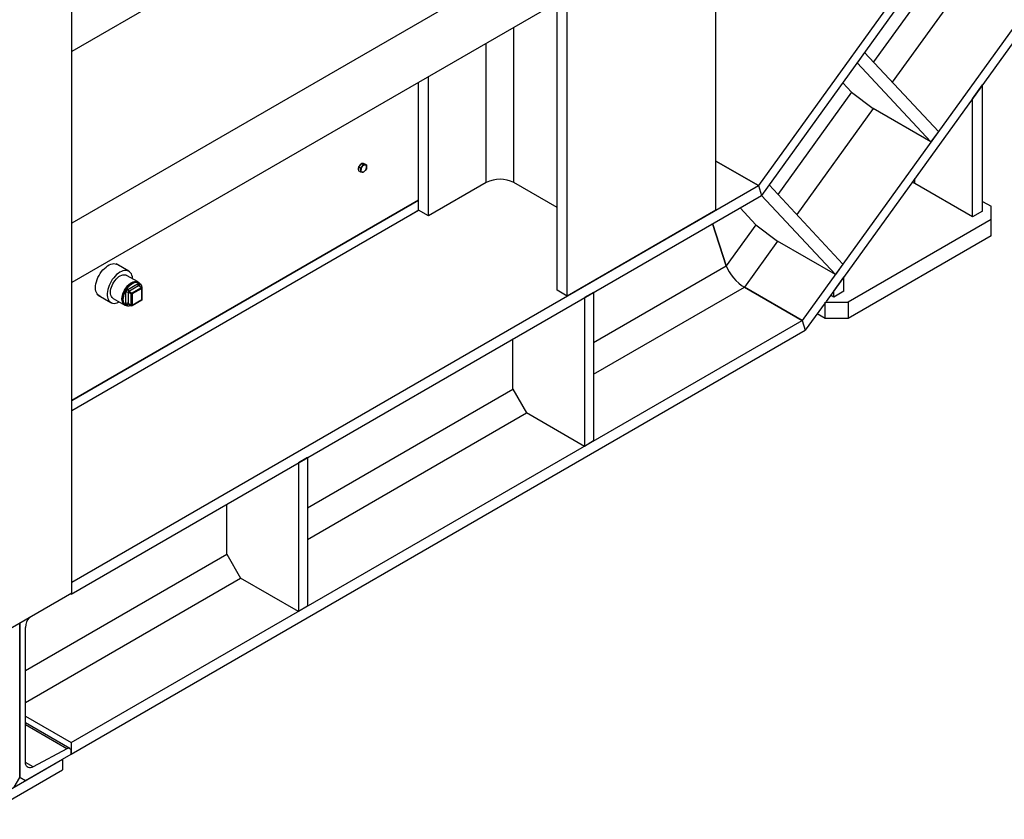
# Model space of a CAD drawing. Header units: millimetres. Extents: x 0 to 25230, y 0 to 17820.
# Tile 199 of 214: x 20864 to 22081, y 7170 to 8158. Entities that reach past the tile are written whole.
import ezdxf

# ---------------------------------------------------------------- set-up
doc = ezdxf.new("R2010")
doc.units = ezdxf.units.MM
doc.linetypes.add('SLD-Sólida', pattern=[0])
doc.layers.add('REFERÊNCIAS', color=9, linetype='SLD-Sólida')

msp = doc.modelspace()

# ---------------------------------------------------------------- linework, layer by layer
at = {"layer": 'REFERÊNCIAS', "linetype": 'SLD-Sólida', "lineweight": 25, "ltscale": 30}
for p, q in [((20928, 7450), (20928, 10534.8)), ((22714.4, 8993.2), (21860.6, 7809.8)), ((22692.8, 8980.7), (21831, 7786.4)), ((22152.8, 8429.8), (21919.2, 8106)), ((22179.5, 8409.5), (21942.5, 8081.1)), ((21540.6, 7816.7), (21540.6, 8396.5)), ((21356.7, 8366.5), (20928, 8119)), ((21540.6, 8260.4), (20928, 7906.8)), ((21724.4, 7922.8), (21724.4, 8222.9)), ((21540.6, 8186.9), (20928, 7833.3)), ((21528.2, 7823.9), (21528.2, 8179.8)), ((21932.9, 8169.2), (21777, 7953.2)), ((21944.6, 8168.1), (21780.9, 7941.1)), ((21474.5, 7956.9), (21474.5, 8148.7)), ((21440.5, 7956.9), (21440.5, 8129.1)), ((21908.3, 8117.7), (21899, 8104.9)), ((21908.3, 8117.7), (21999.6, 8019.9)), ((21899, 8104.9), (21990.3, 8007.1)), ((21369.1, 7915.7), (21369.1, 8087.9)), ((21356.7, 7922.8), (21356.7, 8080.8)), ((21892.2, 8068.5), (21881.3, 8080.3)), ((22041.6, 8060.3), (22054, 8077.5)), ((22053.8, 8077.6), (22054, 8077.5)), ((22054, 7921.5), (22054, 8077.5)), ((21892.2, 8068.5), (21801.1, 7942.3)), ((21892.2, 8068.5), (21918.9, 8048.3)), ((22041.6, 8060.3), (22041.4, 8060.4)), ((22041.6, 7914.4), (22041.6, 8060.3)), ((21918.9, 8048.3), (21824.3, 7917.3)), ((21990.3, 8007.1), (21918.9, 8048.3)), ((21999.6, 8019.9), (21990.3, 8007.1)), ((21282.5, 7974.5), (21282.5, 7974.5)), ((21284.4, 7978.4), (21282.6, 7976.2)), ((21285.3, 7974.6), (21282.6, 7976.2)), ((21282.6, 7976.2), (21282.6, 7973.8)), ((21286.2, 7980.6), (21284.4, 7978.4)), ((21285.3, 7974.6), (21287.2, 7976.7)), ((21285.4, 7972.2), (21285.3, 7974.6)), ((21285.5, 7979.7), (21285.5, 7979.7)), ((21288.8, 7979), (21286.2, 7980.6)), ((21287.9, 7980.4), (21286.2, 7980.6)), ((21287.2, 7976.7), (21288.8, 7979)), ((21289.7, 7980.2), (21287.9, 7980.4)), ((21288.8, 7979), (21290.7, 7978.8)), ((21292.3, 7978.7), (21289.7, 7980.2)), ((21290.7, 7978.8), (21292.3, 7978.7)), ((21292.3, 7978.7), (21292.5, 7976.3)), ((21724.4, 7983.5), (21777, 7953.2)), ((21777, 7953.2), (21724.4, 7983.5)), ((21282.6, 7973.8), (21282.6, 7971.4)), ((21285.3, 7969.9), (21282.6, 7971.4)), ((21287.2, 7969.7), (21285.3, 7969.9)), ((21288.8, 7969.6), (21287.2, 7969.7)), ((21290.7, 7971.7), (21288.8, 7969.6)), ((21292.3, 7974), (21290.7, 7971.7)), ((20928, 7463.1), (21777, 7953.2)), ((21440.5, 7956.9), (21369.1, 7915.7)), ((21528.2, 7925.9), (21474.5, 7956.9)), ((21777, 7953.2), (21780.9, 7941.1)), ((21777, 7953.2), (21780.9, 7941.1)), ((21790.1, 7954), (21780.9, 7941.1)), ((21790.1, 7954), (21881.4, 7856.2)), ((21970.2, 7955.6), (21970.2, 7961.8)), ((22041.6, 7914.4), (21970.2, 7955.6)), ((20927.3, 7448.4), (21780.9, 7941.1)), ((21780.9, 7941.1), (21872.1, 7843.3)), ((21356.7, 7935.1), (20928, 7687.6)), ((20928, 7687.6), (21356.7, 7935.1)), ((21774, 7904.8), (21754.4, 7925.8)), ((22054, 7933.7), (22064.6, 7927.6)), ((22064.6, 7911.3), (22064.6, 7927.6)), ((20928, 7675.3), (21356.7, 7922.8)), ((20928, 7675.3), (21356.7, 7922.8)), ((21343.7, 7915.3), (21344.1, 7915)), ((21357.2, 7922.6), (21344.1, 7915)), ((21369.1, 7915.7), (21356.7, 7922.8)), ((21724.4, 7922.8), (21540.6, 7816.7)), ((22054, 7921.5), (22041.6, 7914.4)), ((21737.3, 7853.9), (21720.3, 7906.2)), ((21720.3, 7906.2), (21737.3, 7853.9)), ((21774, 7904.8), (21737.3, 7853.9)), ((21774, 7904.8), (21800.7, 7884.5)), ((22064.6, 7911.3), (21887.8, 7809.2)), ((22064.6, 7890.9), (22064.6, 7911.3)), ((22064.6, 7890.9), (21887.8, 7788.8)), ((21800.7, 7884.5), (21759.6, 7827.6)), ((21872.1, 7843.3), (21800.7, 7884.5)), ((20998.7, 7847.2), (20982.7, 7856.4)), ((21573.1, 7759.1), (21737.3, 7853.9)), ((21881.4, 7856.2), (21872.1, 7843.3)), ((21009.9, 7834.1), (20995.8, 7842.2)), ((20997.1, 7824.9), (21009.1, 7831.8)), ((21010.5, 7829.4), (20998.5, 7822.4)), ((21014.1, 7827.3), (21010.5, 7829.4)), ((21011.2, 7832.9), (21010.8, 7833.1)), ((21014.6, 7827.4), (21011, 7829.4)), ((21011.2, 7830.6), (21011.2, 7829.3)), ((21011.6, 7832.6), (21011.4, 7832.9)), ((21870.1, 7822.7), (21882.5, 7839.8)), ((21882.3, 7840), (21882.5, 7839.8)), ((21882.5, 7822.5), (21882.5, 7839.8)), ((20960.5, 7817.9), (20976.4, 7808.7)), ((20995, 7807.3), (20995, 7821.2)), ((21001.3, 7819.2), (20997.8, 7821.2)), ((20997.8, 7821.2), (20997.8, 7807.3)), ((21002, 7820.4), (20998.5, 7822.4)), ((21001.3, 7805.3), (21001.3, 7819.2)), ((21002, 7820.4), (21014.1, 7827.3)), ((21014.8, 7826.1), (21002.8, 7819.2)), ((21002.8, 7819.2), (21002.8, 7805.3)), ((21014.8, 7812.2), (21014.8, 7826.1)), ((21015.1, 7812.6), (21015.1, 7826.5)), ((21540.6, 7816.7), (21528.2, 7823.9)), ((21573.1, 7821.2), (21561.8, 7814.7)), ((21573.1, 7719.9), (21759.6, 7827.6)), ((21573.1, 7821.2), (21573.1, 7637.5)), ((21831, 7786.4), (21759.6, 7827.6)), ((21759.6, 7827.6), (21831, 7786.4)), ((21870.1, 7815.4), (21866.2, 7817.6)), ((21869.9, 7822.8), (21870.1, 7822.7)), ((21870.1, 7815.4), (21870.1, 7822.7)), ((21882.5, 7822.5), (21870.1, 7815.4)), ((20979.3, 7813.7), (20993.4, 7805.5)), ((20994.7, 7805.2), (20995.1, 7805)), ((20995.2, 7804.9), (20995.6, 7804.8)), ((20998.2, 7806.8), (20997.1, 7806.1)), ((21001.3, 7805.3), (20997.8, 7807.3)), ((20998, 7806.9), (21001.5, 7804.8)), ((21002.5, 7804.8), (21014.6, 7811.8)), ((21002.8, 7805.3), (21014.8, 7812.2)), ((21561.8, 7814.7), (21561.8, 7630.9)), ((21859.5, 7808.4), (21834.9, 7774.3)), ((21859.5, 7809.2), (21887.8, 7809.2)), ((21859.5, 7788.8), (21859.5, 7809.2)), ((21887.8, 7809.2), (21887.8, 7788.8)), ((21859.5, 7788.8), (21849.6, 7794.6)), ((20927.3, 7264.7), (21831, 7786.4)), ((21831, 7786.4), (21834.9, 7774.3)), ((21831, 7786.4), (21834.9, 7774.3)), ((21887.8, 7788.8), (21859.5, 7788.8)), ((20927.3, 7250.4), (21834.9, 7774.3)), ((21070.5, 7757), (20990.6, 7710.9)), ((21070, 7757.3), (21070.5, 7757)), ((21473.4, 7701.6), (21473.4, 7763.6)), ((20990.1, 7711.2), (20990.6, 7710.9)), ((21219.6, 7555), (21473.4, 7701.6)), ((21473.4, 7701.6), (21490.4, 7672.2)), ((21219.6, 7515.8), (21490.4, 7672.2)), ((21561.8, 7630.9), (21490.4, 7672.2)), ((21573.1, 7637.5), (21561.8, 7630.9)), ((21219.6, 7617.1), (21208.2, 7610.6)), ((21208.2, 7610.6), (21208.2, 7426.8)), ((21219.6, 7617.1), (21219.6, 7433.4)), ((21119.9, 7497.5), (21119.9, 7559.5)), ((20870.7, 7353.7), (21119.9, 7497.5)), ((21119.9, 7497.5), (21136.8, 7468.1)), ((20870.7, 7314.5), (21136.8, 7468.1)), ((21208.2, 7426.8), (21136.8, 7468.1)), ((20821.9, 7388.8), (20928, 7450)), ((20927.3, 7448.4), (20926.2, 7449)), ((20927.3, 7449.6), (20927.3, 7448.4)), ((21219.6, 7433.4), (21208.2, 7426.8)), ((20863.7, 7221.8), (20863.7, 7412.9)), ((20863.7, 7412.9), (20863.7, 7221.8)), ((20870.7, 7240.6), (20870.7, 7407.2)), ((20870.7, 7297.3), (20927.3, 7264.7)), ((20925.7, 7257.4), (20870.7, 7289.1)), ((20921.8, 7257.1), (20870.7, 7286.6)), ((20921.8, 7257.1), (20880.3, 7234.7)), ((20927.3, 7264.7), (20927.3, 7250.4)), ((20810.6, 7183), (20916.7, 7244.2)), ((20870.7, 7217.7), (20927.3, 7250.4)), ((20916.7, 7244.2), (20916.7, 7231.2)), ((20927.3, 7250.4), (20927.3, 7253.7)), ((20880.3, 7234.7), (20870.7, 7240.2)), ((20810.6, 7170), (20916.7, 7231.2)), ((20856.6, 7209.6), (20863.7, 7221.8)), ((20863.7, 7221.8), (20870.7, 7217.7)), ((20870.7, 7217.7), (20863.7, 7221.8))]:
    msp.add_line(p, q, dxfattribs=at)
at = {"layer": 'REFERÊNCIAS', "linetype": 'SLD-Sólida', "lineweight": 25, "ltscale": 30, "flags": 128}
for points in [[(21282.6, 7975.4), (21282.6, 7975), (21282.4, 7973.8)], [(21282.5, 7973.9), (21282.6, 7975.1), (21282.6, 7975.1)], [(21287.2, 7980.5), (21288.1, 7980.4), (21288.3, 7980.4)], [(21282.4, 7973.8), (21282.6, 7972.8), (21282.6, 7972.5)], [(21282.6, 7972.8), (21282.6, 7972.9), (21282.5, 7973.9)], [(21970.2, 7955.6), (21967.8, 7956.8), (21966.9, 7957.2)], [(20963.8, 7816), (20963.1, 7816.2), (20961.7, 7816.9), (20960.4, 7818), (20959.3, 7819.3), (20958.5, 7820.9), (20957.9, 7822.7), (20957.5, 7824.8), (20957.4, 7827), (20957.5, 7829.4), (20957.9, 7831.9), (20958.5, 7834.4), (20959.3, 7837), (20960.4, 7839.6), (20961.7, 7842.1), (20963.1, 7844.5), (20964.7, 7846.8), (20966.5, 7848.9), (20968.4, 7850.8), (20970.3, 7852.5), (20972.3, 7854), (20974.3, 7855.1), (20976.3, 7856), (20978.2, 7856.5), (20980, 7856.7), (20981.8, 7856.6), (20983.4, 7856.2), (20984.9, 7855.5), (20986.1, 7854.5)], [(20981.5, 7841.3), (20979.8, 7839.3), (20978.1, 7837), (20976.6, 7834.7), (20975.3, 7832.2), (20974.1, 7829.7), (20973.2, 7827.2), (20972.5, 7824.6), (20972.1, 7822.1), (20971.8, 7819.8), (20971.9, 7817.5), (20972.1, 7815.4), (20972.7, 7813.5), (20973.4, 7811.8), (20974.4, 7810.4), (20975.6, 7809.3), (20977, 7808.4), (20978.5, 7807.9), (20980.2, 7807.6), (20982, 7807.7), (20983.9, 7808.2), (20985.8, 7808.9), (20986.8, 7809.4)], [(20975.9, 7821.2), (20976, 7823.3), (20976.4, 7825.4), (20977, 7827.6), (20977.8, 7829.8), (20978.9, 7831.9), (20980.1, 7834), (20981.5, 7835.9), (20983, 7837.7), (20984.6, 7839.3), (20986.3, 7840.6), (20988, 7841.7), (20989.7, 7842.4), (20991.3, 7842.9), (20992.9, 7843), (20994.3, 7842.8), (20995.7, 7842.3), (20995.8, 7842.2)], [(21003.3, 7837.9), (21003.2, 7838.4), (21003, 7840.5), (21002.4, 7842.4), (21001.7, 7844.1), (21000.7, 7845.5), (20999.5, 7846.7), (20998.2, 7847.5), (20996.6, 7848), (20994.9, 7848.3), (20993.1, 7848.2), (20991.2, 7847.7), (20989.3, 7847), (20987.3, 7846), (20985.4, 7844.7), (20983.4, 7843.1), (20981.5, 7841.3)], [(20990, 7813.1), (20990.2, 7815.1), (20990.5, 7817.2), (20991.1, 7819.4), (20992, 7821.6), (20993, 7823.8), (20994.2, 7825.8), (20995.6, 7827.8), (20997.1, 7829.6), (20998.7, 7831.1), (21000.4, 7832.4), (21002.1, 7833.5), (21003.8, 7834.3), (21005.5, 7834.7), (21007, 7834.9), (21008.5, 7834.7), (21009.8, 7834.2), (21010.9, 7833.4), (21011.4, 7832.9)], [(20991.4, 7812.6), (20991.5, 7814.6), (20991.9, 7816.8), (20992.5, 7819), (20993.4, 7821.2), (20994.4, 7823.3), (20995.7, 7825.4), (20997.1, 7827.3), (20998.6, 7829), (21000.2, 7830.5), (21001.9, 7831.8), (21003.6, 7832.8), (21005.3, 7833.5), (21006.9, 7833.8), (21008.4, 7833.8), (21009.9, 7833.6), (21010.8, 7833.1)], [(20991.7, 7812.4), (20991.9, 7814.4), (20992.2, 7816.6), (20992.9, 7818.8), (20993.7, 7821), (20994.8, 7823.1), (20996, 7825.2), (20997.4, 7827.1), (20999, 7828.8), (21000.6, 7830.3), (21002.3, 7831.6), (21004, 7832.6), (21005.6, 7833.3), (21007.3, 7833.6), (21008.8, 7833.6), (21010.2, 7833.3), (21011.5, 7832.7), (21012.5, 7831.8), (21013.4, 7830.6), (21014, 7829.1), (21014.4, 7827.5)], [(20979.3, 7813.7), (20978.9, 7813.9), (20977.8, 7814.9), (20977, 7816.1), (20976.4, 7817.6), (20976, 7819.3), (20975.9, 7821.2)], [(20995.2, 7804.9), (20994.2, 7805.1), (20993, 7805.8), (20992, 7806.7), (20991.1, 7808), (20990.5, 7809.5), (20990.2, 7811.2), (20990, 7813.1)], [(20994.7, 7805.2), (20994.4, 7805.4), (20993.4, 7806.3), (20992.5, 7807.6), (20991.9, 7809), (20991.5, 7810.7), (20991.4, 7812.6)], [(21001.3, 7805), (21000.6, 7804.7), (20999, 7804.3), (20997.4, 7804.3), (20996, 7804.6), (20994.8, 7805.2), (20993.7, 7806.1), (20992.9, 7807.4), (20992.2, 7808.8), (20991.9, 7810.5), (20991.7, 7812.4)], [(20880.3, 7234.7), (20878.6, 7233.9), (20877, 7233.6), (20875.5, 7233.6), (20874.1, 7233.9), (20873, 7234.6), (20872, 7235.7), (20871.3, 7237.1), (20870.9, 7238.7), (20870.7, 7240.6)]]:
    msp.add_lwpolyline(points, dxfattribs=at)
at = {"layer": 'REFERÊNCIAS', "linetype": 'SLD-Sólida', "lineweight": 25, "ltscale": 900}
for centre, radius, start, end in [((21290.3, 7973.5), 7.92, 127.3543, 155.0566), ((21290.3, 7973.5), 7.81, 129.2273, 153.1835), ((21293.1, 7971.8), 7.67, 140.2279, 177.3607), ((21287.6, 7978.4), 2.15, 62.6857, 107.2382), ((21291, 7974.2), 4.56, 93.4295, 146.5651), ((21290.3, 7976.6), 2.2, 350.7481, 79.4532), ((21284.8, 7976.6), 7.67, 320.2279, 357.3607), ((21287.6, 7971.8), 2.2, 170.7481, 259.4532), ((21286.9, 7974.2), 4.56, 273.4295, 326.5651), ((21457.5, 7924.2), 36.9, 62.6097, 117.3903), ((21009.9, 7830.8), 1.31, 350.786, 129.2033), ((21012.2, 7832), 3.07, 182.6055, 237.3945), ((21010.8, 7829), 0.503, 65.6929, 125.6176), ((21011.7, 7829.7), 1.01, 114.4921, 172.9695), ((20999.6, 7821), 4.61, 122.6055, 177.3945), ((20996.4, 7818.5), 3.07, 62.6097, 117.3903), ((21000.2, 7825), 3.07, 182.6055, 237.3945), ((20999.3, 7821.2), 1.54, 122.6055, 177.3945), ((21002.9, 7819.1), 1.54, 122.6055, 177.3945), ((21002, 7820.5), 1.54, 242.6097, 297.3903), ((21001.2, 7819.1), 1.54, 2.6055, 57.3945), ((21014.4, 7826.9), 0.503, 65.6929, 125.6176), ((21013.2, 7826.1), 1.54, 2.6055, 57.3945), ((21014.1, 7826.5), 1, 0, 60.0027), ((21014.6, 7826.6), 0.503, 294.3747, 354.3052), ((20996.4, 7804.6), 3.07, 62.6097, 117.3903), ((20996.3, 7807.1), 1.31, 170.786, 309.2033), ((20998, 7806.2), 0.959, 124.0088, 187.2606), ((20998.3, 7807.3), 0.48, 172.7442, 235.9436), ((21002, 7806.7), 1.54, 242.6097, 297.3903), ((21001.8, 7805.2), 0.493, 173.7012, 234.9867), ((21002, 7805.7), 1, 240.0027, 299.9973), ((21002.3, 7805.2), 0.493, 305.0133, 6.2988), ((21014.1, 7812.6), 1, 299.9973, 0), ((21014.3, 7812.2), 0.493, 305.0133, 6.2988), ((21014.6, 7812.7), 0.503, 294.3747, 354.3052), ((20892.6, 7406), 21.9, 141.1683, 177.0256), ((20923.9, 7254.3), 3.46, 350.3559, 126.3432)]:
    msp.add_arc(centre, radius, start, end, dxfattribs=at)
msp.add_ellipse((21754.3, 7844.1), major_axis=(-16.4, 18.2), ratio=0.380519, start_param=0.70412, end_param=2.274916, dxfattribs=at)
msp.add_ellipse((21754.3, 7844.1), major_axis=(-16.4, 18.2), ratio=0.380519, start_param=0.70412, end_param=2.274916, dxfattribs=at)
at = {"layer": 'REFERÊNCIAS', "linetype": 'SLD-Sólida', "lineweight": 25, "ltscale": 30}
for points, knots in [([(21292.5, 7976.3), (21292.5, 7975.7), (21292.5, 7974.9), (21292.4, 7974.2), (21292.3, 7974)], [0, 0, 0, 0, 0.748327, 1, 1, 1, 1]), ([(21285.3, 7969.9), (21285.3, 7970.1), (21285.4, 7970.8), (21285.4, 7971.6), (21285.4, 7972.2)], [0, 0, 0, 0, 0.251673, 1, 1, 1, 1]), ([(21011, 7829.5), (21011, 7829.5), (21010.8, 7829.5), (21010.7, 7829.8), (21010.7, 7829.9), (21010.7, 7829.9)], [0, 0, 0, 0, 0.169505, 0.689005, 1, 1, 1, 1]), ([(20997.5, 7807), (20997.5, 7807), (20997.5, 7807), (20997.7, 7807), (20997.9, 7806.9), (20998, 7806.9)], [0, 0, 0, 0, 0.2307639, 0.6093991, 1, 1, 1, 1])]:
    msp.add_open_spline(points, degree=3, knots=knots, dxfattribs=at)

doc.saveas('drawing.dxf')
